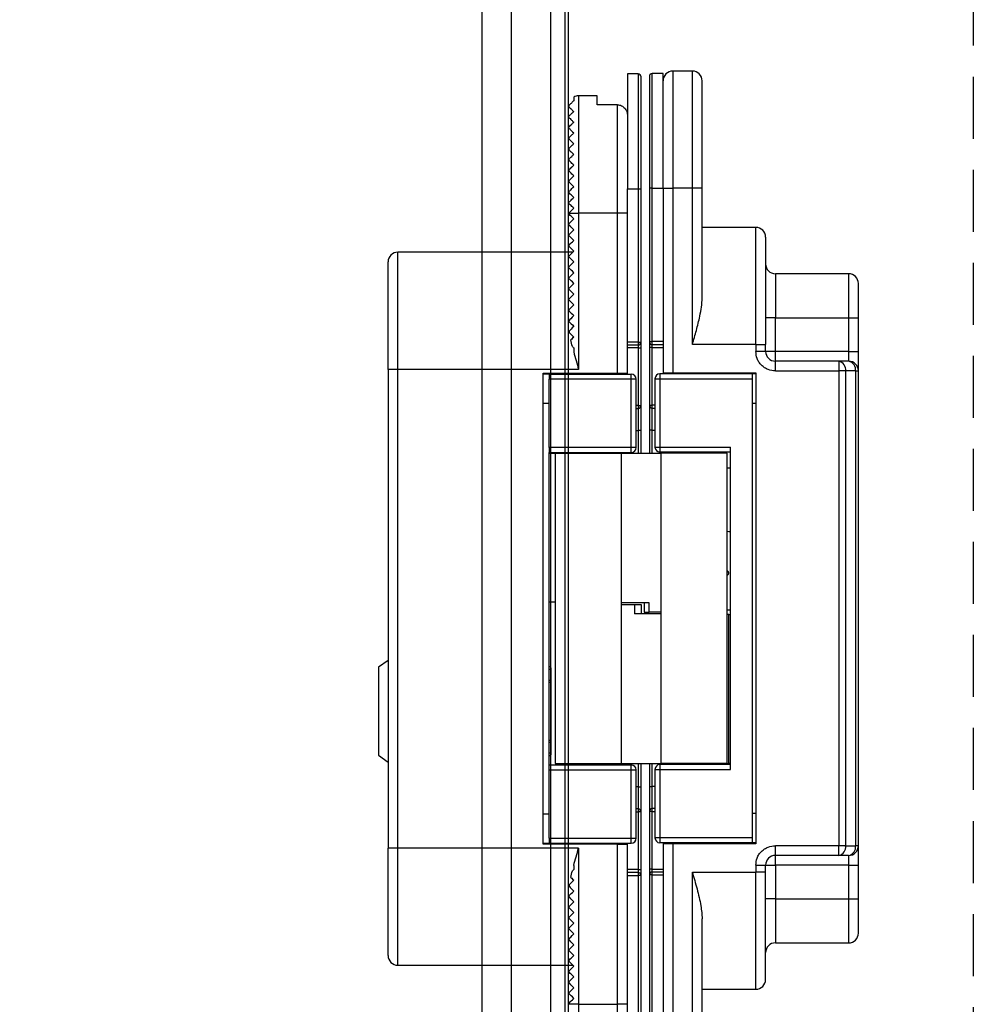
# Model space of a CAD drawing. Header units: millimetres. Extents: x -1562 to 173672, y 658 to 5957.
# Tile 13 of 44: x 3637 to 3734, y 2021 to 2122. Entities that reach past the tile are written whole.
import ezdxf

# ---------------------------------------------------------------- set-up
doc = ezdxf.new("R2010")
doc.units = ezdxf.units.MM
doc.linetypes.add('NASCOSTA', pattern=[9.525, 6.35, -3.175])
for name, color, linetype in [('arancio', 40, 'Continuous'), ('blu', 5, 'Continuous'), ('nero', 7, 'Continuous')]:
    doc.layers.add(name, color=color, linetype=linetype)

# ---------------------------------------------------------------- blocks, each defined once
blk = doc.blocks.new('A$C05860188')
at = {"layer": 'arancio'}
for p, q in [((32.15, 110), (30.15, 110)), ((30.15, 110), (30.15, 98)), ((32.15, 98), (32.15, 110)), ((26.6, 109.71), (25.5, 109.71)), ((25.5, 109.71), (25.5, 97.96)), ((26.6, 109.71), (26.6, 97.96)), ((29.15, 109.75), (28.05, 109.75)), ((28.05, 98), (28.05, 109.75)), ((29.15, 98), (29.15, 109.75)), ((20, 107.33), (20, 106.96)), ((22.4, 107.46), (20.5, 107.46)), ((20.5, 107.46), (20.5, 95.46)), ((22.4, 106.55), (22.4, 107.46)), ((24.5, 106.55), (22.4, 106.55)), ((24.5, 95.46), (24.5, 106.55)), ((19.5, 105.26), (19.5, 105.36)), ((19.5, 104.16), (19.5, 104.26)), ((19.5, 103.16), (19.5, 103.06)), ((19.5, 102.06), (19.5, 101.96)), ((19.5, 100.96), (19.5, 100.86)), ((19.5, 99.86), (19.5, 99.76)), ((19.5, 98.76), (19.5, 98.66)), ((25.5, 82.26), (25.5, 97.96)), ((25.5, 97.96), (26.6, 97.96)), ((26.6, 97.96), (26.9, 97.96)), ((26.6, 97.96), (26.6, 82.26)), ((26.9, 82.26), (26.9, 97.96)), ((28.05, 98), (27.75, 98)), ((27.75, 98), (27.75, 82.3)), ((28.05, 98), (29.15, 98)), ((28.05, 82.3), (28.05, 98)), ((29.15, 98), (29.15, 82.3)), ((29.15, 98), (30.15, 98)), ((30.15, 98), (30.15, 79.1)), ((32.15, 98), (30.15, 98)), ((32.15, 82), (32.15, 98)), ((33.15, 98), (32.15, 98)), ((33.15, 86.8), (33.15, 98)), ((19.5, 97.56), (19.5, 97.66)), ((19.5, 96.46), (19.5, 96.56)), ((19.5, 95.46), (20.5, 95.46)), ((19.5, 95.36), (19.5, 95.46)), ((19.5, 95.46), (19.5, 95.46)), ((19.51, 95.35), (19.5, 95.36)), ((19.56, 95.3), (19.51, 95.35)), ((19.63, 95.23), (19.56, 95.3)), ((19.73, 95.13), (19.63, 95.23)), ((19.86, 95.01), (19.73, 95.13)), ((20, 94.86), (19.86, 95.01)), ((19.86, 94.72), (20, 94.86)), ((20.5, 95.46), (20.5, 79.46)), ((24.5, 95.46), (20.5, 95.46)), ((25.5, 95.46), (24.5, 95.46)), ((24.5, 79.06), (24.5, 95.46)), ((19.5, 94.36), (19.51, 94.38)), ((19.5, 94.26), (19.5, 94.36)), ((19.52, 94.24), (19.5, 94.26)), ((19.51, 94.38), (19.56, 94.42)), ((19.59, 94.18), (19.52, 94.24)), ((19.56, 94.42), (19.63, 94.5)), ((19.69, 94.07), (19.59, 94.18)), ((19.63, 94.5), (19.73, 94.6)), ((19.83, 93.93), (19.69, 94.07)), ((19.73, 94.6), (19.86, 94.72)), ((20, 93.76), (19.83, 93.93)), ((19.83, 93.59), (20, 93.76)), ((38.65, 94), (33.15, 94)), ((38.65, 82), (38.65, 94)), ((19.5, 93.26), (19.52, 93.28)), ((19.5, 93.16), (19.5, 93.26)), ((19.52, 93.14), (19.5, 93.16)), ((19.52, 93.28), (19.59, 93.35)), ((19.59, 93.08), (19.52, 93.14)), ((19.59, 93.35), (19.69, 93.45)), ((19.69, 92.97), (19.59, 93.08)), ((19.69, 93.45), (19.83, 93.59)), ((19.83, 92.83), (19.69, 92.97)), ((20, 92.66), (19.83, 92.83)), ((19.5, 92.16), (19.51, 92.18)), ((19.5, 92.06), (19.5, 92.16)), ((19.52, 92.04), (19.5, 92.06)), ((19.51, 92.18), (19.56, 92.22)), ((19.59, 91.98), (19.52, 92.04)), ((19.56, 92.22), (19.63, 92.3)), ((19.69, 91.87), (19.59, 91.98)), ((19.63, 92.3), (19.73, 92.4)), ((19.83, 91.73), (19.69, 91.87)), ((19.73, 92.4), (19.86, 92.52)), ((20, 91.56), (19.83, 91.73)), ((19.86, 92.52), (20, 92.66)), ((19.9, 91.46), (2, 91.46)), ((2, 79.46), (2, 91.46)), ((19.51, 91.08), (19.5, 91.06)), ((19.5, 90.96), (19.5, 91.06)), ((19.51, 90.95), (19.5, 90.96)), ((19.56, 91.12), (19.51, 91.08)), ((19.56, 90.9), (19.51, 90.95)), ((19.63, 91.2), (19.56, 91.12)), ((19.63, 90.83), (19.56, 90.9)), ((19.73, 91.3), (19.63, 91.2)), ((19.73, 90.73), (19.63, 90.83)), ((19.86, 91.42), (19.73, 91.3)), ((19.86, 90.61), (19.73, 90.73)), ((20, 91.56), (19.86, 91.42)), ((19.5, 89.96), (19.51, 89.98)), ((19.5, 89.86), (19.5, 89.96)), ((19.51, 89.85), (19.5, 89.86)), ((19.51, 89.98), (19.56, 90.02)), ((19.56, 89.8), (19.51, 89.85)), ((19.56, 90.02), (19.63, 90.1)), ((19.63, 89.73), (19.56, 89.8)), ((19.63, 90.1), (19.73, 90.2)), ((19.73, 89.63), (19.63, 89.73)), ((19.73, 90.2), (19.86, 90.32)), ((20, 90.46), (19.86, 90.61)), ((19.86, 90.32), (20, 90.46)), ((19.5, 88.86), (19.52, 88.88)), ((19.5, 88.76), (19.5, 88.86)), ((19.51, 88.75), (19.5, 88.76)), ((19.56, 88.7), (19.51, 88.75)), ((19.52, 88.88), (19.59, 88.95)), ((19.59, 88.95), (19.69, 89.05)), ((19.69, 89.05), (19.83, 89.19)), ((19.86, 89.51), (19.73, 89.63)), ((19.83, 89.19), (20, 89.36)), ((20, 89.36), (19.86, 89.51)), ((48.15, 89.25), (40.65, 89.25)), ((40.65, 89.25), (40.65, 84.75)), ((48.15, 89.25), (48.15, 84.75)), ((19.5, 87.76), (19.52, 87.78)), ((19.5, 87.66), (19.5, 87.76)), ((19.52, 87.78), (19.59, 87.85)), ((19.63, 88.63), (19.56, 88.7)), ((19.59, 87.85), (19.69, 87.95)), ((19.73, 88.53), (19.63, 88.63)), ((19.69, 87.95), (19.83, 88.09)), ((19.86, 88.41), (19.73, 88.53)), ((19.83, 88.09), (20, 88.26)), ((20, 88.26), (19.86, 88.41)), ((19.51, 87.65), (19.5, 87.66)), ((19.56, 87.6), (19.51, 87.65)), ((19.51, 86.68), (19.56, 86.72)), ((19.63, 87.53), (19.56, 87.6)), ((19.56, 86.72), (19.63, 86.8)), ((19.73, 87.43), (19.63, 87.53)), ((19.63, 86.8), (19.73, 86.9)), ((19.86, 87.31), (19.73, 87.43)), ((19.73, 86.9), (19.86, 87.02)), ((20, 87.16), (19.86, 87.31)), ((19.86, 87.02), (20, 87.16)), ((19.5, 86.66), (19.51, 86.68)), ((19.5, 86.56), (19.5, 86.66)), ((19.51, 86.55), (19.5, 86.56)), ((19.56, 86.5), (19.51, 86.55)), ((19.63, 86.43), (19.56, 86.5)), ((19.59, 85.65), (19.69, 85.75)), ((19.73, 86.33), (19.63, 86.43)), ((19.69, 85.75), (19.83, 85.89)), ((19.86, 86.21), (19.73, 86.33)), ((19.83, 85.89), (20, 86.06)), ((20, 86.06), (19.86, 86.21)), ((19.5, 85.56), (19.52, 85.58)), ((19.5, 85.56), (19.5, 85.46)), ((19.5, 85.46), (19.51, 85.45)), ((19.51, 85.45), (19.56, 85.4)), ((19.52, 85.58), (19.59, 85.65)), ((19.56, 85.4), (19.63, 85.33)), ((19.63, 85.33), (19.73, 85.23)), ((19.83, 84.79), (19.69, 84.65)), ((19.73, 85.23), (19.86, 85.11)), ((20, 84.96), (19.83, 84.79)), ((19.86, 85.11), (20, 84.96)), ((40.65, 84.75), (39.65, 84.75)), ((40.65, 81.3), (40.65, 84.75)), ((40.65, 84.75), (48.15, 84.75)), ((48.15, 84.75), (49.15, 84.75)), ((48.15, 84.75), (48.15, 81.3)), ((49.15, 81.3), (49.15, 84.75)), ((19.52, 84.48), (19.5, 84.46)), ((19.5, 84.46), (19.5, 84.36)), ((19.5, 84.36), (19.51, 84.35)), ((19.51, 84.35), (19.56, 84.3)), ((19.59, 84.55), (19.52, 84.48)), ((19.56, 84.3), (19.63, 84.23)), ((19.69, 84.65), (19.59, 84.55)), ((19.63, 84.23), (19.73, 84.13)), ((19.73, 84.13), (19.86, 84.01)), ((19.85, 83.72), (19.73, 83.59)), ((20, 83.86), (19.85, 83.72)), ((19.86, 84.01), (20, 83.86)), ((19.63, 83.49), (19.56, 83.42)), ((19.59, 83.17), (19.69, 83.07)), ((19.73, 83.59), (19.63, 83.49)), ((19.69, 83.07), (19.83, 82.93)), ((19.89, 82.66), (19.8, 82.56)), ((19.83, 82.93), (20, 82.76)), ((20, 82.76), (19.89, 82.66)), ((19.8, 82.56), (19.71, 82.47)), ((19.86, 81.8), (19.91, 81.76)), ((19.91, 81.76), (19.95, 81.71)), ((19.95, 81.71), (20, 81.66)), ((20, 81.66), (20, 81.25)), ((26.6, 82.26), (25.5, 82.26)), ((25.5, 81.96), (25.5, 82.26)), ((25.5, 81.96), (26.6, 81.96)), ((25.5, 79.06), (25.5, 81.96)), ((26.6, 81.66), (25.5, 81.66)), ((26.6, 82.26), (26.6, 81.96)), ((26.6, 82.26), (26.9, 82.26)), ((26.6, 81.96), (26.6, 81.66)), ((26.6, 81.66), (26.9, 81.66)), ((26.6, 81.66), (26.6, 75.76)), ((26.9, 75.76), (26.9, 81.66)), ((27.75, 82.3), (28.05, 82.3)), ((28.05, 81.7), (27.75, 81.7)), ((27.75, 81.7), (27.75, 75.8)), ((29.15, 82.3), (28.05, 82.3)), ((28.05, 82), (28.05, 82.3)), ((28.05, 82), (29.15, 82)), ((28.05, 81.7), (28.05, 82)), ((28.05, 81.7), (29.15, 81.7)), ((28.05, 75.8), (28.05, 81.7)), ((29.15, 82.3), (29.15, 82)), ((29.15, 82), (29.15, 79.1)), ((38.65, 82), (32.15, 82)), ((38.65, 82), (38.65, 81.3)), ((38.65, 82), (39.65, 82)), ((39.65, 81.3), (39.65, 82)), ((39.65, 81.3), (38.65, 81.3)), ((40.65, 81.3), (39.65, 81.3)), ((40.65, 80.3), (40.65, 81.3)), ((48.15, 81.3), (40.65, 81.3)), ((48.15, 81.3), (48.15, 80.3)), ((48.15, 81.3), (49.15, 81.3)), ((40.65, 79.3), (40.65, 80.3)), ((47.13, 80.3), (40.65, 80.3)), ((47.13, 80.3), (47.13, 79.3)), ((48.15, 80.3), (47.13, 80.3)), ((2, 79.46), (1, 79.46)), ((1, 79.46), (1, 30.46)), ((2, 30.46), (2, 79.46)), ((20.5, 79.46), (2, 79.46)), ((16.86, 79.06), (24.5, 79.06)), ((16.86, 30.86), (16.86, 79.06)), ((17.5, 78.96), (16.86, 78.96)), ((17.5, 78.96), (17.5, 78.46)), ((17.5, 78.96), (25.9, 78.96)), ((21.2, 78.96), (21.2, 79.06)), ((23, 78.96), (23, 79.06)), ((24.5, 79.06), (25.5, 79.06)), ((25.5, 78.96), (25.5, 79.06)), ((25.9, 78.46), (25.9, 78.96)), ((28.82, 79), (28.82, 78.5)), ((38.31, 79), (28.82, 79)), ((29.15, 79.1), (29.15, 79)), ((29.15, 79.1), (30.15, 79.1)), ((29.31, 79.1), (29.31, 79)), ((29.81, 79.1), (29.81, 79)), ((30.15, 79.1), (38.65, 79.1)), ((38.31, 78.5), (38.31, 79)), ((38.65, 79), (38.31, 79)), ((38.65, 79.1), (38.65, 30.9)), ((40.65, 79.3), (47.13, 79.3)), ((47.13, 79.3), (47.13, 30.7)), ((47.84, 79.3), (47.13, 79.3)), ((47.84, 79.3), (47.84, 30.7)), ((48.85, 79.3), (47.84, 79.3)), ((48.85, 79.3), (48.85, 30.7)), ((48.85, 79.3), (49.15, 79.3)), ((49.15, 30.7), (49.15, 79.3)), ((25.9, 78.46), (17.5, 78.46)), ((17.5, 71.46), (17.5, 78.46)), ((25.9, 71.46), (25.9, 78.46)), ((26.4, 78.46), (25.9, 78.46)), ((26.4, 71.46), (26.4, 78.46)), ((28.32, 78.5), (28.32, 71.5)), ((28.32, 78.5), (28.82, 78.5)), ((28.82, 78.5), (38.31, 78.5)), ((28.82, 78.5), (28.82, 71.5)), ((38.31, 31.5), (38.31, 78.5)), ((17.5, 75.96), (16.86, 75.96)), ((26.6, 75.76), (26.4, 75.76)), ((26.6, 75.76), (26.9, 75.76)), ((26.6, 75.76), (26.6, 75.46)), ((27.75, 75.8), (28.05, 75.8)), ((28.05, 75.5), (28.05, 75.8)), ((28.32, 75.8), (28.05, 75.8)), ((38.31, 76), (38.65, 76)), ((26.4, 75.46), (26.6, 75.46)), ((26.6, 75.46), (26.6, 73.21)), ((28.05, 75.5), (28.32, 75.5)), ((28.05, 73.25), (28.05, 75.5)), ((1, 73.73), (0.98, 73.73)), ((0.98, 72.8), (1, 72.8)), ((0.98, 72.79), (1, 72.79)), ((26.4, 73.21), (26.6, 73.21)), ((26.9, 73.21), (26.6, 73.21)), ((26.6, 73.21), (26.6, 70.88)), ((26.9, 70.88), (26.9, 73.21)), ((28.05, 73.25), (27.75, 73.25)), ((27.75, 73.25), (27.75, 70.88)), ((28.05, 73.25), (28.32, 73.25)), ((28.05, 70.88), (28.05, 73.25)), ((1, 71.84), (0.98, 71.84)), ((0.98, 70.88), (1, 70.88)), ((25.9, 71.46), (17.5, 71.46)), ((17.5, 71.46), (17.5, 70.96)), ((17.5, 70.96), (25.9, 70.96)), ((17.5, 38.96), (17.5, 70.96)), ((17.5, 70.88), (19.54, 70.88)), ((18.1, 70.84), (18.1, 39.11)), ((24.9, 70.84), (18.1, 70.84)), ((19.54, 70.88), (19.75, 70.88)), ((19.54, 70.88), (19.54, 70.84)), ((19.75, 70.96), (19.75, 70.84)), ((23.25, 70.84), (23.25, 70.96)), ((23.25, 70.88), (28.92, 70.88)), ((23.8, 70.88), (23.8, 70.96)), ((24.9, 39.11), (24.9, 70.84)), ((25.9, 70.96), (25.9, 71.46)), ((26.4, 71.46), (25.9, 71.46)), ((28.32, 71.5), (28.82, 71.5)), ((28.82, 71.5), (36.07, 71.5)), ((28.82, 71.5), (28.82, 71)), ((36.07, 71), (28.82, 71)), ((28.92, 70.88), (28.92, 39.16)), ((35.72, 70.88), (28.92, 70.88)), ((30.57, 71), (30.57, 70.88)), ((34.07, 70.88), (34.07, 71)), ((35.72, 39.16), (35.72, 70.88)), ((36.07, 38.5), (36.07, 71.5)), ((1, 61.53), (0.98, 61.53)), ((0.98, 60.6), (1, 60.6)), ((0.98, 60.6), (1, 60.6)), ((35.72, 58.85), (35.75, 58.83)), ((35.75, 58.83), (35.72, 58.82)), ((35.75, 58.39), (35.72, 58.4)), ((35.75, 58.39), (35.72, 58.37)), ((18.1, 55.62), (17.5, 55.62)), ((27.73, 55.57), (24.9, 55.57)), ((27.2, 55.57), (27.2, 54.62)), ((27.73, 54.62), (27.73, 55.57)), ((49.17, 56.14), (49.15, 56.14)), ((49.17, 56.13), (49.15, 56.13)), ((26.24, 55.37), (24.9, 55.37)), ((26.24, 55.37), (26.24, 54.42)), ((26.93, 55.37), (26.24, 55.37)), ((26.93, 54.42), (26.93, 55.37)), ((27.2, 54.62), (27.73, 54.62)), ((28.92, 54.62), (27.73, 54.62)), ((35.72, 54.86), (36.07, 54.86)), ((49.15, 55.2), (49.17, 55.2)), ((28.92, 54.42), (26.24, 54.42)), ((35.88, 54.37), (35.72, 54.37)), ((35.88, 39.11), (35.88, 54.37)), ((35.88, 54.37), (36.07, 54.37)), ((1, 49.66), (0, 48.96)), ((0, 48.96), (0, 39.96)), ((17.7, 48.79), (17.7, 48.79)), ((17.7, 47.67), (17.7, 48.78)), ((17.7, 47.66), (17.7, 47.66)), ((49.17, 45.86), (49.15, 45.86)), ((49.15, 44.9), (49.17, 44.9)), ((49.17, 43.94), (49.15, 43.94)), ((49.17, 43.94), (49.15, 43.94)), ((49.15, 43.01), (49.17, 43.01)), ((17.7, 41.26), (17.7, 41.26)), ((17.7, 40.14), (17.7, 41.26)), ((0, 39.96), (1, 39.26)), ((17.7, 40.14), (17.7, 40.14)), ((17.5, 38.46), (17.5, 38.96)), ((17.5, 38.96), (25.9, 38.96)), ((17.5, 38.46), (25.9, 38.46)), ((17.5, 31.46), (17.5, 38.46)), ((18.1, 39.11), (24.9, 39.11)), ((19.75, 39.11), (19.75, 38.96)), ((23.25, 38.96), (23.25, 39.11)), ((23.8, 38.96), (23.8, 39.11)), ((24.9, 39.11), (30.57, 39.11)), ((25.9, 38.46), (25.9, 38.96)), ((25.9, 31.46), (25.9, 38.46)), ((25.9, 38.46), (26.4, 38.46)), ((26.4, 31.46), (26.4, 38.46)), ((26.6, 39.11), (26.6, 36.71)), ((26.9, 36.71), (26.9, 39.11)), ((27.75, 39.11), (27.75, 36.75)), ((28.05, 36.75), (28.05, 39.11)), ((28.32, 38.5), (28.32, 31.5)), ((28.32, 38.5), (28.82, 38.5)), ((36.07, 39), (28.82, 39)), ((28.82, 39), (28.82, 38.5)), ((28.82, 38.5), (28.82, 31.5)), ((28.82, 38.5), (36.07, 38.5)), ((28.92, 39.16), (35.72, 39.16)), ((30.57, 39.16), (30.57, 39)), ((34.07, 39), (34.07, 39.16)), ((34.07, 39.11), (35.88, 39.11)), ((36.07, 39.11), (35.88, 39.11)), ((26.6, 36.71), (26.4, 36.71)), ((26.6, 36.71), (26.6, 34.46)), ((26.6, 36.71), (26.9, 36.71)), ((27.75, 36.75), (28.05, 36.75)), ((28.05, 34.5), (28.05, 36.75)), ((28.32, 36.75), (28.05, 36.75)), ((26.6, 34.46), (26.4, 34.46)), ((26.6, 34.46), (26.6, 34.16)), ((28.32, 34.5), (28.05, 34.5)), ((28.05, 34.2), (28.05, 34.5)), ((16.86, 33.96), (17.5, 33.96)), ((26.4, 34.16), (26.6, 34.16)), ((26.6, 34.16), (26.6, 28.26)), ((26.9, 34.16), (26.6, 34.16)), ((26.9, 28.26), (26.9, 34.16)), ((28.05, 34.2), (27.75, 34.2)), ((27.75, 34.2), (27.75, 28.3)), ((28.05, 28.3), (28.05, 34.2)), ((28.05, 34.2), (28.32, 34.2)), ((38.65, 34), (38.31, 34)), ((17.5, 31.46), (25.9, 31.46)), ((17.5, 31.46), (17.5, 30.96)), ((25.9, 30.96), (25.9, 31.46)), ((25.9, 31.46), (26.4, 31.46)), ((28.82, 31.5), (28.32, 31.5)), ((38.31, 31.5), (28.82, 31.5)), ((28.82, 31.5), (28.82, 31)), ((38.31, 31), (38.31, 31.5)), ((2, 30.46), (1, 30.46)), ((20.5, 30.46), (2, 30.46)), ((2, 18.46), (2, 30.46)), ((16.86, 30.96), (17.5, 30.96)), ((24.5, 30.86), (16.86, 30.86)), ((17.5, 30.96), (25.9, 30.96)), ((20.5, 30.46), (20.5, 14.46)), ((21.2, 30.86), (21.2, 30.96)), ((23, 30.86), (23, 30.96)), ((24.5, 14.46), (24.5, 30.86)), ((24.5, 30.86), (25.5, 30.86)), ((25.5, 30.86), (25.5, 30.96)), ((25.5, 27.96), (25.5, 30.86)), ((38.31, 31), (28.82, 31)), ((29.15, 31), (29.15, 30.9)), ((29.15, 30.9), (29.15, 28)), ((30.15, 30.9), (29.15, 30.9)), ((29.31, 31), (29.31, 30.9)), ((29.81, 30.9), (29.81, 31)), ((30.15, 30.9), (30.15, 12)), ((38.65, 30.9), (30.15, 30.9)), ((38.65, 31), (38.31, 31)), ((47.13, 30.7), (40.65, 30.7)), ((40.65, 29.7), (40.65, 30.7)), ((47.13, 29.7), (47.13, 30.7)), ((47.84, 30.7), (47.13, 30.7)), ((47.84, 30.7), (48.85, 30.7)), ((49.15, 30.7), (48.85, 30.7)), ((47.13, 29.7), (40.65, 29.7)), ((40.65, 28.7), (40.65, 29.7)), ((48.15, 29.7), (47.13, 29.7)), ((48.15, 29.7), (48.15, 28.7)), ((20, 28.26), (19.95, 28.21)), ((20, 28.67), (20, 28.26)), ((26.6, 28.26), (25.5, 28.26)), ((26.6, 28.26), (26.6, 27.96)), ((26.6, 28.26), (26.9, 28.26)), ((28.05, 28.3), (27.75, 28.3)), ((28.05, 28), (28.05, 28.3)), ((28.05, 28.3), (29.15, 28.3)), ((38.65, 28.7), (38.65, 28)), ((38.65, 28.7), (39.65, 28.7)), ((39.65, 28), (39.65, 28.7)), ((39.65, 28.7), (40.65, 28.7)), ((40.65, 28.7), (40.65, 25.25)), ((48.15, 28.7), (40.65, 28.7)), ((48.15, 28.7), (49.15, 28.7)), ((48.15, 28.7), (48.15, 25.25)), ((49.15, 25.25), (49.15, 28.7)), ((19.71, 27.45), (19.8, 27.37)), ((19.8, 27.37), (19.89, 27.27)), ((19.91, 28.17), (19.86, 28.12)), ((19.89, 27.27), (20, 27.16)), ((19.95, 28.21), (19.91, 28.17)), ((25.5, 27.66), (25.5, 27.96)), ((26.6, 27.96), (25.5, 27.96)), ((25.5, 11.96), (25.5, 27.66)), ((25.5, 27.66), (26.6, 27.66)), ((26.6, 27.96), (26.6, 27.66)), ((26.6, 27.66), (26.6, 11.96)), ((26.9, 27.66), (26.6, 27.66)), ((26.9, 11.96), (26.9, 27.66)), ((27.75, 27.7), (27.75, 12)), ((28.05, 27.7), (27.75, 27.7)), ((28.05, 27.7), (28.05, 28)), ((29.15, 28), (28.05, 28)), ((28.05, 12), (28.05, 27.7)), ((28.05, 27.7), (29.15, 27.7)), ((29.15, 28), (29.15, 27.7)), ((29.15, 27.7), (29.15, 12)), ((32.15, 28), (38.65, 28)), ((32.15, 12), (32.15, 28)), ((39.65, 28), (38.65, 28)), ((38.65, 16), (38.65, 28)), ((19.56, 26.51), (19.63, 26.43)), ((19.69, 26.86), (19.59, 26.75)), ((19.63, 26.43), (19.73, 26.33)), ((19.83, 26.99), (19.69, 26.86)), ((19.73, 26.33), (19.85, 26.21)), ((20, 27.16), (19.83, 26.99)), ((19.85, 26.21), (20, 26.06)), ((19.5, 25.56), (19.51, 25.58)), ((19.5, 25.56), (19.5, 25.46)), ((19.52, 25.44), (19.5, 25.46)), ((19.51, 25.58), (19.56, 25.62)), ((19.59, 25.38), (19.52, 25.44)), ((19.56, 25.62), (19.63, 25.7)), ((19.69, 25.27), (19.59, 25.38)), ((19.63, 25.7), (19.73, 25.8)), ((19.83, 25.13), (19.69, 25.27)), ((19.73, 25.8), (19.86, 25.92)), ((19.86, 25.92), (20, 26.06)), ((40.65, 25.25), (39.65, 25.25)), ((40.65, 25.25), (48.15, 25.25)), ((40.65, 25.25), (40.65, 20.75)), ((48.15, 25.25), (49.15, 25.25)), ((48.15, 25.25), (48.15, 20.75)), ((19.5, 24.46), (19.52, 24.48)), ((19.5, 24.46), (19.5, 24.36)), ((19.52, 24.34), (19.5, 24.36)), ((19.52, 24.48), (19.59, 24.55)), ((19.59, 24.28), (19.52, 24.34)), ((19.59, 24.55), (19.69, 24.65)), ((19.69, 24.17), (19.59, 24.28)), ((19.69, 24.65), (19.83, 24.79)), ((20, 24.96), (19.83, 25.13)), ((19.83, 24.79), (20, 24.96)), ((19.5, 23.36), (19.51, 23.38)), ((19.5, 23.36), (19.5, 23.26)), ((19.51, 23.25), (19.5, 23.26)), ((19.51, 23.38), (19.56, 23.42)), ((19.56, 23.2), (19.51, 23.25)), ((19.56, 23.42), (19.63, 23.5)), ((19.63, 23.13), (19.56, 23.2)), ((19.63, 23.5), (19.73, 23.6)), ((19.83, 24.03), (19.69, 24.17)), ((19.73, 23.6), (19.86, 23.72)), ((20, 23.86), (19.83, 24.03)), ((19.86, 23.72), (20, 23.86)), ((33.15, 12), (33.15, 23.2)), ((19.5, 22.26), (19.51, 22.28)), ((19.5, 22.26), (19.5, 22.16)), ((19.51, 22.28), (19.56, 22.32)), ((19.56, 22.32), (19.63, 22.4)), ((19.73, 23.03), (19.63, 23.13)), ((19.63, 22.4), (19.73, 22.5)), ((19.86, 22.91), (19.73, 23.03)), ((19.73, 22.5), (19.86, 22.62)), ((20, 22.76), (19.86, 22.91)), ((19.86, 22.62), (20, 22.76)), ((19.52, 22.14), (19.5, 22.16)), ((19.5, 21.16), (19.52, 21.18)), ((19.59, 22.08), (19.52, 22.14)), ((19.52, 21.18), (19.59, 21.25)), ((19.69, 21.97), (19.59, 22.08)), ((19.59, 21.25), (19.69, 21.35)), ((19.83, 21.83), (19.69, 21.97)), ((19.69, 21.35), (19.83, 21.49)), ((20, 21.66), (19.83, 21.83)), ((19.83, 21.49), (20, 21.66)), ((19.5, 21.16), (19.5, 21.06)), ((19.52, 21.04), (19.5, 21.06)), ((19.59, 20.98), (19.52, 21.04)), ((19.69, 20.87), (19.59, 20.98)), ((19.59, 20.15), (19.69, 20.25)), ((19.83, 20.73), (19.69, 20.87)), ((19.69, 20.25), (19.83, 20.39)), ((20, 20.56), (19.83, 20.73)), ((19.83, 20.39), (20, 20.56)), ((40.65, 20.75), (48.15, 20.75)), ((19.5, 20.06), (19.52, 20.08)), ((19.5, 20.06), (19.5, 19.96)), ((19.51, 19.95), (19.5, 19.96)), ((19.56, 19.9), (19.51, 19.95)), ((19.52, 20.08), (19.59, 20.15)), ((19.63, 19.83), (19.56, 19.9)), ((19.73, 19.73), (19.63, 19.83)), ((19.63, 19.1), (19.73, 19.2)), ((19.86, 19.61), (19.73, 19.73)), ((19.73, 19.2), (19.86, 19.32)), ((20, 19.46), (19.86, 19.61)), ((19.86, 19.32), (20, 19.46)), ((2, 18.46), (19.9, 18.46)), ((19.5, 18.96), (19.51, 18.98)), ((19.5, 18.96), (19.5, 18.86)), ((19.51, 18.85), (19.5, 18.86)), ((19.51, 18.98), (19.56, 19.02)), ((19.56, 18.8), (19.51, 18.85)), ((19.56, 19.02), (19.63, 19.1)), ((19.63, 18.73), (19.56, 18.8)), ((19.73, 18.63), (19.63, 18.73)), ((19.83, 18.19), (19.69, 18.05)), ((19.86, 18.51), (19.73, 18.63)), ((20, 18.36), (19.83, 18.19)), ((20, 18.36), (19.86, 18.51)), ((19.52, 17.88), (19.5, 17.86)), ((19.5, 17.86), (19.5, 17.76)), ((19.51, 17.75), (19.5, 17.76)), ((19.56, 17.7), (19.51, 17.75)), ((19.59, 17.95), (19.52, 17.88)), ((19.63, 17.63), (19.56, 17.7)), ((19.69, 18.05), (19.59, 17.95)), ((19.73, 17.53), (19.63, 17.63)), ((19.86, 17.41), (19.73, 17.53)), ((19.83, 17.09), (20, 17.26)), ((20, 17.26), (19.86, 17.41)), ((19.5, 16.76), (19.52, 16.78)), ((19.5, 16.76), (19.5, 16.66)), ((19.52, 16.64), (19.5, 16.66)), ((19.52, 16.78), (19.59, 16.85)), ((19.59, 16.58), (19.52, 16.64)), ((19.59, 16.85), (19.69, 16.95)), ((19.69, 16.47), (19.59, 16.58)), ((19.69, 16.95), (19.83, 17.09)), ((19.83, 16.33), (19.69, 16.47)), ((20, 16.16), (19.83, 16.33)), ((19.83, 15.99), (20, 16.16)), ((19.5, 15.66), (19.52, 15.68)), ((19.5, 15.66), (19.5, 15.56)), ((19.51, 15.55), (19.5, 15.56)), ((19.56, 15.5), (19.51, 15.55)), ((19.52, 15.68), (19.59, 15.75)), ((19.63, 15.43), (19.56, 15.5)), ((19.59, 15.75), (19.69, 15.85)), ((19.73, 15.33), (19.63, 15.43)), ((19.69, 15.85), (19.83, 15.99)), ((19.86, 15.21), (19.73, 15.33)), ((20, 15.06), (19.86, 15.21)), ((33.15, 16), (38.65, 16)), ((19.5, 14.56), (19.51, 14.58)), ((19.5, 14.56), (19.5, 14.46)), ((20.5, 14.46), (19.5, 14.46)), ((19.5, 14.46), (19.5, 14.46)), ((19.51, 14.58), (19.56, 14.62)), ((19.56, 14.62), (19.63, 14.7)), ((19.63, 14.7), (19.73, 14.8)), ((19.73, 14.8), (19.86, 14.92)), ((19.86, 14.92), (20, 15.06)), ((20.5, 14.46), (24.5, 14.46)), ((20.5, 14.46), (20.5, 2.46)), ((24.5, 3.38), (24.5, 14.46)), ((25.5, 14.46), (24.5, 14.46))]:
    blk.add_line(p, q, dxfattribs=at)
for centre, radius, start, end in [((30.15, 109), 1, 90, 180), ((32.15, 109), 1, 0, 90), ((26.6, 109.41), 0.3, 0, 90), ((28.05, 109.45), 0.3, 90, 180), ((20.5, 106.46), 1, 90, 120), ((38.65, 93), 1, 0, 90), ((2, 90.46), 1, 90, 180), ((40.65, 90.25), 1, 180, 270), ((48.15, 88.25), 1, 0, 90), ((26.6, 82.26), 0.3, 270, 0), ((28.05, 82.3), 0.3, 180, 270), ((40.65, 81.3), 1, 180, 270), ((46.96, 79.42), 0.893, 351.9506, 78.5782), ((47.97, 79.42), 0.893, 351.9506, 78.5782), ((48.15, 79.3), 1, 0, 90), ((25.9, 78.46), 0.5, 0, 90), ((28.82, 78.5), 0.5, 90, 180), ((26.6, 75.76), 0.3, 270, 0), ((28.05, 75.8), 0.3, 180, 270), ((25.9, 71.46), 0.5, 270, 0), ((28.82, 71.5), 0.5, 180, 270), ((17.45, 48.79), 0.25, 0, 78.463), ((17.54, 49.55), 0.782, 266.8254, 281.5684), ((17.54, 48.43), 0.781, 266.8253, 281.5685), ((17.45, 47.66), 0.25, 281.537, 0), ((17.45, 41.26), 0.25, 0, 78.463), ((17.54, 40.49), 0.782, 78.4316, 93.1743), ((17.54, 39.38), 0.781, 78.4314, 93.175), ((17.45, 40.14), 0.25, 281.537, 0), ((25.9, 38.46), 0.5, 0, 90), ((28.82, 38.5), 0.5, 90, 180), ((26.6, 34.16), 0.3, 0, 90), ((28.05, 34.2), 0.3, 90, 180), ((25.9, 31.46), 0.5, 270, 0), ((28.82, 31.5), 0.5, 180, 270), ((46.96, 30.57), 0.893, 281.4216, 8.0495), ((47.97, 30.57), 0.893, 281.4216, 8.0495), ((48.15, 30.7), 1, 270, 0), ((40.65, 28.7), 1, 90, 180), ((26.6, 27.66), 0.3, 0, 90), ((28.05, 27.7), 0.3, 90, 180), ((48.15, 21.75), 1, 270, 0), ((40.65, 19.75), 1, 90, 180), ((2, 19.46), 1, 180, 270), ((38.65, 17), 1, 270, 0)]:
    blk.add_arc(centre, radius, start, end, dxfattribs=at)
for centre, major_axis, ratio, start_param, end_param in [((17.5, 79.46), (0, 0.5), 0.008727, 2.498092, 3.141593), ((36.09, 66.11), (0, 3.25), 0.965511, 0.006845, 0.118663), ((36.09, 66.11), (0, 3.25), 0.965511, 3.02293, 3.134748), ((17.5, 30.46), (0, 0.5), 0.008727, 0, 0.643501)]:
    blk.add_ellipse(centre, major_axis=major_axis, ratio=ratio, start_param=start_param, end_param=end_param, dxfattribs=at)
for points, knots in [([(26.9, 97.96), (26.9, 98.43), (26.9, 99.37), (26.9, 100.79), (26.9, 102.09), (26.9, 103.24), (26.9, 104.25), (26.9, 105.19), (26.9, 106.07), (26.9, 106.87), (26.9, 107.56), (26.9, 108.15), (26.9, 108.67), (26.9, 109.09), (26.9, 109.36), (26.9, 109.4), (26.9, 109.41)], [0, 0, 0, 0, 0.077623, 0.157654, 0.239951, 0.304264, 0.368607, 0.434288, 0.5, 0.565682, 0.631393, 0.695706, 0.760049, 0.84232, 0.922357, 1, 1, 1, 1]), ([(27.75, 109.45), (27.75, 109.43), (27.75, 109.4), (27.75, 109.13), (27.75, 108.71), (27.75, 108.18), (27.75, 107.6), (27.75, 106.9), (27.75, 106.11), (27.75, 105.23), (27.75, 104.28), (27.75, 103.28), (27.75, 102.12), (27.75, 100.83), (27.75, 99.41), (27.75, 98.47), (27.75, 98)], [0, 0, 0, 0, 0.077617, 0.157654, 0.239951, 0.304264, 0.368607, 0.434288, 0.5, 0.565682, 0.631393, 0.695706, 0.760049, 0.84232, 0.922364, 1, 1, 1, 1]), ([(33.15, 98), (33.15, 98.45), (33.15, 99.36), (33.15, 100.72), (33.15, 101.96), (33.15, 103.07), (33.15, 104.04), (33.15, 104.95), (33.15, 105.79), (33.15, 106.55), (33.15, 107.22), (33.15, 107.78), (33.15, 108.29), (33.15, 108.69), (33.15, 108.95), (33.15, 108.98), (33.15, 109)], [0, 0, 0, 0, 0.0776366, 0.1576804, 0.2399513, 0.3042943, 0.3686068, 0.4343191, 0.5, 0.5657121, 0.6313931, 0.6957361, 0.7600486, 0.8423467, 0.9223839, 1, 1, 1, 1]), ([(20, 106.96), (19.96, 106.93), (19.92, 106.89), (19.85, 106.81), (19.83, 106.79), (19.77, 106.73), (19.75, 106.71), (19.68, 106.64), (19.65, 106.62), (19.61, 106.57), (19.59, 106.56), (19.56, 106.52), (19.54, 106.51), (19.52, 106.49), (19.52, 106.48), (19.5, 106.47), (19.5, 106.46), (19.5, 106.46), (19.5, 106.46), (19.5, 106.46)], [0, 0, 0, 0, 0.0625, 0.0625, 0.09375, 0.09375, 0.125, 0.125, 0.1875, 0.1875, 0.25, 0.25, 0.375, 0.375, 0.5, 0.5, 0.75, 0.75, 1, 1, 1, 1]), ([(19.5, 106.36), (19.5, 106.38), (19.5, 106.4), (19.5, 106.43), (19.5, 106.45), (19.5, 106.46), (19.5, 106.46), (19.5, 106.46)], [0, 0, 0, 0, 0.200146, 0.400073, 0.599927, 0.799854, 1, 1, 1, 1]), ([(19.5, 106.36), (19.5, 106.36), (19.52, 106.35), (19.62, 106.24), (19.67, 106.19), (19.81, 106.06), (19.89, 105.97), (20, 105.86)], [0, 0, 0, 0, 0.5, 0.5, 0.75, 0.75, 1, 1, 1, 1]), ([(19.5, 105.36), (19.5, 105.36), (19.5, 105.37), (19.53, 105.39), (19.54, 105.41), (19.6, 105.46), (19.62, 105.48), (19.68, 105.54), (19.71, 105.58), (19.79, 105.66), (19.84, 105.7), (19.92, 105.78), (19.96, 105.82), (20, 105.86)], [0, 0, 0, 0, 0.25, 0.25, 0.5, 0.5, 0.625, 0.625, 0.75, 0.75, 0.875, 0.875, 1, 1, 1, 1]), ([(24.5, 106.55), (24.64, 106.55), (24.77, 106.51), (25.02, 106.4), (25.13, 106.31), (25.31, 106.11), (25.38, 105.99), (25.48, 105.73), (25.5, 105.59), (25.5, 105.45)], [0, 0, 0, 0, 0.25, 0.25, 0.5, 0.5, 0.75, 0.75, 1, 1, 1, 1]), ([(19.5, 105.26), (19.5, 105.26), (19.51, 105.25), (19.56, 105.2), (19.59, 105.17), (19.68, 105.09), (19.73, 105.03), (19.85, 104.91), (19.92, 104.84), (20, 104.76)], [0, 0, 0, 0, 0.25, 0.25, 0.5, 0.5, 0.75, 0.75, 1, 1, 1, 1]), ([(19.5, 104.26), (19.5, 104.26), (19.51, 104.27), (19.54, 104.3), (19.56, 104.33), (19.65, 104.41), (19.71, 104.47), (19.85, 104.62), (19.93, 104.69), (20, 104.76)], [0, 0, 0, 0, 0.25, 0.25, 0.5, 0.5, 0.75, 0.75, 1, 1, 1, 1]), ([(19.5, 104.16), (19.5, 104.16), (19.52, 104.15), (19.57, 104.1), (19.6, 104.06), (19.73, 103.93), (19.85, 103.81), (20, 103.66)], [0, 0, 0, 0, 0.25, 0.25, 0.5, 0.5, 1, 1, 1, 1]), ([(19.5, 103.16), (19.5, 103.16), (19.51, 103.17), (19.54, 103.21), (19.58, 103.24), (19.67, 103.33), (19.73, 103.39), (19.86, 103.52), (19.93, 103.59), (20, 103.66)], [0, 0, 0, 0, 0.25, 0.25, 0.5, 0.5, 0.75, 0.75, 1, 1, 1, 1]), ([(19.5, 103.06), (19.5, 103.06), (19.52, 103.05), (19.57, 102.99), (19.6, 102.96), (19.74, 102.83), (19.86, 102.71), (20, 102.56)], [0, 0, 0, 0, 0.25, 0.25, 0.5, 0.5, 1, 1, 1, 1]), ([(19.5, 102.06), (19.5, 102.06), (19.51, 102.07), (19.55, 102.11), (19.59, 102.15), (19.68, 102.24), (19.74, 102.3), (19.86, 102.43), (19.93, 102.5), (20, 102.56)], [0, 0, 0, 0, 0.25, 0.25, 0.5, 0.5, 0.75, 0.75, 1, 1, 1, 1]), ([(19.5, 101.96), (19.5, 101.96), (19.52, 101.95), (19.57, 101.89), (19.61, 101.86), (19.74, 101.72), (19.86, 101.6), (20, 101.46)], [0, 0, 0, 0, 0.25, 0.25, 0.5, 0.5, 1, 1, 1, 1]), ([(19.5, 100.96), (19.5, 100.96), (19.51, 100.97), (19.56, 101.02), (19.59, 101.06), (19.69, 101.15), (19.74, 101.21), (19.87, 101.33), (19.93, 101.4), (20, 101.46)], [0, 0, 0, 0, 0.25, 0.25, 0.5, 0.5, 0.75, 0.75, 1, 1, 1, 1]), ([(20, 100.36), (19.86, 100.5), (19.75, 100.62), (19.61, 100.75), (19.57, 100.79), (19.52, 100.85), (19.5, 100.86), (19.5, 100.86)], [0, 0, 0, 0, 0.5, 0.5, 0.75, 0.75, 1, 1, 1, 1]), ([(19.5, 99.86), (19.5, 99.86), (19.51, 99.87), (19.56, 99.92), (19.6, 99.96), (19.69, 100.05), (19.75, 100.11), (19.87, 100.23), (19.93, 100.3), (20, 100.36)], [0, 0, 0, 0, 0.25, 0.25, 0.5, 0.5, 0.75, 0.75, 1, 1, 1, 1]), ([(20, 99.26), (19.86, 99.4), (19.75, 99.52), (19.61, 99.65), (19.57, 99.69), (19.52, 99.75), (19.5, 99.76), (19.5, 99.76)], [0, 0, 0, 0, 0.5, 0.5, 0.75, 0.75, 1, 1, 1, 1]), ([(19.5, 98.76), (19.5, 98.76), (19.51, 98.77), (19.56, 98.83), (19.6, 98.86), (19.7, 98.96), (19.75, 99.01), (19.87, 99.13), (19.93, 99.2), (20, 99.26)], [0, 0, 0, 0, 0.25, 0.25, 0.5, 0.5, 0.75, 0.75, 1, 1, 1, 1]), ([(20, 98.16), (19.93, 98.23), (19.87, 98.29), (19.76, 98.41), (19.7, 98.46), (19.56, 98.6), (19.5, 98.66), (19.5, 98.66)], [0, 0, 0, 0, 0.25, 0.25, 0.5, 0.5, 1, 1, 1, 1]), ([(19.5, 97.66), (19.5, 97.66), (19.51, 97.68), (19.57, 97.73), (19.6, 97.77), (19.7, 97.86), (19.75, 97.92), (19.87, 98.04), (19.93, 98.1), (20, 98.16)], [0, 0, 0, 0, 0.25, 0.25, 0.5, 0.5, 0.75, 0.75, 1, 1, 1, 1]), ([(20, 97.06), (19.93, 97.13), (19.87, 97.19), (19.76, 97.31), (19.7, 97.36), (19.56, 97.5), (19.5, 97.56), (19.5, 97.56)], [0, 0, 0, 0, 0.25, 0.25, 0.5, 0.5, 1, 1, 1, 1]), ([(19.5, 96.56), (19.5, 96.56), (19.51, 96.58), (19.57, 96.63), (19.61, 96.67), (19.75, 96.81), (19.87, 96.93), (20, 97.06)], [0, 0, 0, 0, 0.25, 0.25, 0.5, 0.5, 1, 1, 1, 1]), ([(20, 95.96), (19.93, 96.03), (19.87, 96.09), (19.76, 96.21), (19.7, 96.26), (19.56, 96.4), (19.5, 96.46), (19.5, 96.46)], [0, 0, 0, 0, 0.25, 0.25, 0.5, 0.5, 1, 1, 1, 1]), ([(19.5, 95.46), (19.5, 95.46), (19.56, 95.52), (19.75, 95.71), (19.87, 95.83), (20, 95.96)], [0, 0, 0, 0, 0.5, 0.5, 1, 1, 1, 1]), ([(39.65, 93), (39.65, 92.98), (39.65, 92.95), (39.65, 92.69), (39.65, 92.29), (39.65, 91.78), (39.65, 91.22), (39.65, 90.55), (39.65, 89.79), (39.65, 88.95), (39.65, 88.04), (39.65, 87.07), (39.65, 85.96), (39.65, 84.72), (39.65, 83.36), (39.65, 82.45), (39.65, 82)], [0, 0, 0, 0, 0.077616, 0.157653, 0.239951, 0.304264, 0.368607, 0.434288, 0.5, 0.565681, 0.631393, 0.695706, 0.760049, 0.84232, 0.922363, 1, 1, 1, 1]), ([(1, 79.46), (1, 82.38), (1, 85.18), (1, 89.3), (1, 90.46), (1, 90.46)], [0, 0, 0, 0, 0.5, 0.5, 1, 1, 1, 1]), ([(49.15, 84.75), (49.15, 84.97), (49.15, 85.41), (49.15, 86.06), (49.15, 86.69), (49.15, 87.24), (49.15, 87.62), (49.15, 87.86), (49.15, 88.05), (49.15, 88.22), (49.15, 88.24), (49.15, 88.25)], [0, 0, 0, 0, 0.11996, 0.239966, 0.369892, 0.499914, 0.62984, 0.69458, 0.760033, 0.879968, 1, 1, 1, 1]), ([(32.15, 82), (32.15, 82.01), (32.29, 82.49), (32.57, 83.46), (32.89, 84.74), (33.1, 85.85), (33.13, 86.48), (33.15, 86.8)], [0, 0, 0, 0, 0.004342, 0.299342, 0.598704, 0.797833, 1, 1, 1, 1]), ([(26.9, 81.66), (26.9, 81.74), (26.9, 81.85), (26.9, 81.99), (26.9, 82.09), (26.9, 82.17), (26.9, 82.24), (26.9, 82.25), (26.9, 82.26)], [0, 0, 0, 0, 0.239443, 0.369436, 0.5, 0.629994, 0.760558, 1, 1, 1, 1]), ([(27.75, 82.3), (27.75, 82.29), (27.75, 82.28), (27.75, 82.2), (27.75, 82.13), (27.75, 82.03), (27.75, 81.89), (27.75, 81.78), (27.75, 81.7)], [0, 0, 0, 0, 0.239442, 0.369436, 0.5, 0.629994, 0.760557, 1, 1, 1, 1]), ([(40.65, 79.3), (40.4, 79.33), (40.01, 79.37), (39.54, 79.62), (39.22, 79.88), (38.96, 80.19), (38.71, 80.66), (38.67, 81.05), (38.65, 81.3)], [0, 0, 0, 0, 0.2394431, 0.3696357, 0.5, 0.6301928, 0.7605569, 1, 1, 1, 1]), ([(49.15, 79.3), (49.15, 79.33), (49.15, 79.37), (49.15, 79.62), (49.15, 79.88), (49.15, 80.19), (49.15, 80.66), (49.15, 81.05), (49.15, 81.3)], [0, 0, 0, 0, 0.2394425, 0.3696357, 0.5, 0.6301925, 0.7605568, 1, 1, 1, 1]), ([(20.7, 79.06), (20.7, 79.05), (20.7, 79.01), (20.7, 78.98), (20.7, 78.97), (20.7, 78.97)], [0, 0, 0, 0, 0.3620187, 0.8680751, 1, 1, 1, 1]), ([(26.9, 73.21), (26.9, 73.37), (26.9, 73.69), (26.9, 74.17), (26.9, 74.62), (26.9, 75.03), (26.9, 75.3), (26.9, 75.48), (26.9, 75.62), (26.9, 75.74), (26.9, 75.75), (26.9, 75.76)], [0, 0, 0, 0, 0.11995, 0.239966, 0.369873, 0.499914, 0.62982, 0.694565, 0.760032, 0.879983, 1, 1, 1, 1]), ([(27.75, 75.8), (27.75, 75.79), (27.75, 75.77), (27.75, 75.63), (27.75, 75.4), (27.75, 75.07), (27.75, 74.73), (27.75, 74.43), (27.75, 74.12), (27.75, 73.73), (27.75, 73.41), (27.75, 73.25)], [0, 0, 0, 0, 0.11995, 0.239966, 0.369872, 0.499913, 0.629821, 0.694565, 0.760032, 0.879983, 1, 1, 1, 1]), ([(35.75, 58.83), (35.76, 58.82), (35.8, 58.79), (35.83, 58.72), (35.84, 58.63), (35.84, 58.55), (35.82, 58.47), (35.78, 58.42), (35.75, 58.39), (35.75, 58.39)], [0, 0, 0, 0, 0.152316, 0.304634, 0.456951, 0.609267, 0.761584, 0.913901, 1, 1, 1, 1]), ([(17.7, 41.31), (17.7, 41.47), (17.7, 41.89), (17.7, 42.64), (17.7, 43.54), (17.7, 44.46), (17.7, 45.39), (17.7, 46.28), (17.7, 47.03), (17.7, 47.46), (17.7, 47.62)], [0, 0, 0, 0, 0.0849873, 0.219662, 0.3597912, 0.4999999, 0.640129, 0.7803377, 0.9149718, 1, 1, 1, 1]), ([(26.9, 34.16), (26.9, 34.17), (26.9, 34.19), (26.9, 34.33), (26.9, 34.57), (26.9, 34.9), (26.9, 35.23), (26.9, 35.53), (26.9, 35.84), (26.9, 36.23), (26.9, 36.55), (26.9, 36.71)], [0, 0, 0, 0, 0.11995, 0.239966, 0.369873, 0.499914, 0.629821, 0.694566, 0.760032, 0.879983, 1, 1, 1, 1]), ([(27.75, 36.75), (27.75, 36.59), (27.75, 36.27), (27.75, 35.79), (27.75, 35.34), (27.75, 34.93), (27.75, 34.66), (27.75, 34.48), (27.75, 34.35), (27.75, 34.23), (27.75, 34.21), (27.75, 34.2)], [0, 0, 0, 0, 0.11995, 0.239966, 0.369873, 0.499914, 0.629821, 0.694565, 0.760032, 0.879983, 1, 1, 1, 1]), ([(1, 19.46), (1, 19.46), (1, 20.62), (1, 24.75), (1, 27.55), (1, 30.46)], [0, 0, 0, 0, 0.5, 0.5, 1, 1, 1, 1]), ([(20.7, 30.95), (20.7, 30.95), (20.7, 30.95), (20.7, 30.92), (20.7, 30.88), (20.7, 30.86)], [0, 0, 0, 0, 0.1319249, 0.6379813, 1, 1, 1, 1]), ([(38.65, 28.7), (38.67, 28.95), (38.71, 29.34), (38.96, 29.81), (39.22, 30.12), (39.54, 30.38), (40.01, 30.63), (40.4, 30.67), (40.65, 30.7)], [0, 0, 0, 0, 0.239443, 0.369636, 0.5, 0.630193, 0.760557, 1, 1, 1, 1]), ([(49.15, 28.7), (49.15, 28.95), (49.15, 29.34), (49.15, 29.81), (49.15, 30.12), (49.15, 30.38), (49.15, 30.63), (49.15, 30.67), (49.15, 30.7)], [0, 0, 0, 0, 0.239443, 0.369636, 0.5, 0.630193, 0.760557, 1, 1, 1, 1]), ([(26.9, 27.66), (26.9, 27.67), (26.9, 27.68), (26.9, 27.76), (26.9, 27.84), (26.9, 27.93), (26.9, 28.07), (26.9, 28.19), (26.9, 28.26)], [0, 0, 0, 0, 0.239442, 0.369435, 0.5, 0.629992, 0.760557, 1, 1, 1, 1]), ([(27.75, 28.3), (27.75, 28.22), (27.75, 28.11), (27.75, 27.97), (27.75, 27.87), (27.75, 27.8), (27.75, 27.72), (27.75, 27.71), (27.75, 27.7)], [0, 0, 0, 0, 0.239442, 0.369437, 0.5, 0.629993, 0.760558, 1, 1, 1, 1]), ([(32.15, 28), (32.15, 27.99), (32.31, 27.42), (32.56, 26.55), (32.85, 25.41), (33.01, 24.61), (33.12, 23.87), (33.14, 23.43), (33.15, 23.2)], [0, 0, 0, 0, 0.004341, 0.355187, 0.534686, 0.71412, 0.856401, 1, 1, 1, 1]), ([(39.65, 17), (39.65, 17.02), (39.65, 17.05), (39.65, 17.31), (39.65, 17.71), (39.65, 18.22), (39.65, 18.78), (39.65, 19.45), (39.65, 20.21), (39.65, 21.05), (39.65, 21.96), (39.65, 22.93), (39.65, 24.04), (39.65, 25.28), (39.65, 26.64), (39.65, 27.55), (39.65, 28)], [0, 0, 0, 0, 0.077616, 0.157653, 0.239951, 0.304264, 0.368607, 0.434288, 0.5, 0.565681, 0.631393, 0.695706, 0.760049, 0.84232, 0.922363, 1, 1, 1, 1]), ([(49.15, 21.75), (49.15, 21.76), (49.15, 21.79), (49.15, 21.98), (49.15, 22.3), (49.15, 22.76), (49.15, 23.22), (49.15, 23.63), (49.15, 24.05), (49.15, 24.59), (49.15, 25.03), (49.15, 25.25)], [0, 0, 0, 0, 0.119935, 0.239967, 0.369892, 0.499915, 0.62984, 0.694579, 0.760032, 0.879992, 1, 1, 1, 1])]:
    blk.add_open_spline(points, degree=3, knots=knots, dxfattribs=at)
for points in [[(19.59, 83.17), (19.58, 83.26), (19.57, 83.34), (19.56, 83.42)], [(19.86, 81.8), (19.81, 82.03), (19.76, 82.25), (19.71, 82.47)], [(20, 81.25), (20.16, 80.65), (20.33, 80.06), (20.5, 79.46)], [(20, 28.67), (20.16, 29.27), (20.33, 29.87), (20.5, 30.46)], [(19.71, 27.45), (19.76, 27.67), (19.81, 27.9), (19.86, 28.12)], [(19.56, 26.51), (19.57, 26.59), (19.58, 26.67), (19.59, 26.75)]]:
    blk.add_open_spline(points, degree=3, dxfattribs=at)

msp = doc.modelspace()

# ---------------------------------------------------------------- linework, layer by layer
msp.add_line((3692.57, 1812.7), (3692.57, 3910.7))
at = {"color": 7, "linetype": 'Continuous', "lineweight": 25}
msp.add_line((3692.89, 3910.7), (3692.89, 1824.42), dxfattribs=at)
at = {"layer": 'arancio', "linetype": 'NASCOSTA'}
msp.add_lwpolyline([(2849.77, 3954.5), (3734.37, 3954.5), (3734.37, 1811.2), (2849.77, 1811.2)], close=True, dxfattribs=at)
at = {"layer": 'nero'}
for points in [[(2893.07, 3910.7), (3691.07, 3910.7), (3691.07, 1811.2), (2893.07, 1811.2)], [(3687.07, 1811.2), (2897.07, 1811.2), (2897.07, 3906.7), (3687.07, 3906.7)], [(2900.07, 3903.7), (3684.07, 3903.7), (3684.07, 1816.2), (2900.07, 1816.2)]]:
    msp.add_lwpolyline(points, close=True, dxfattribs=at)

# ---------------------------------------------------------------- block references
at = {"layer": 'blu'}
msp.add_blockref('A$C05860188', (3673.46, 2006.75), dxfattribs=at)

doc.saveas('drawing.dxf')
